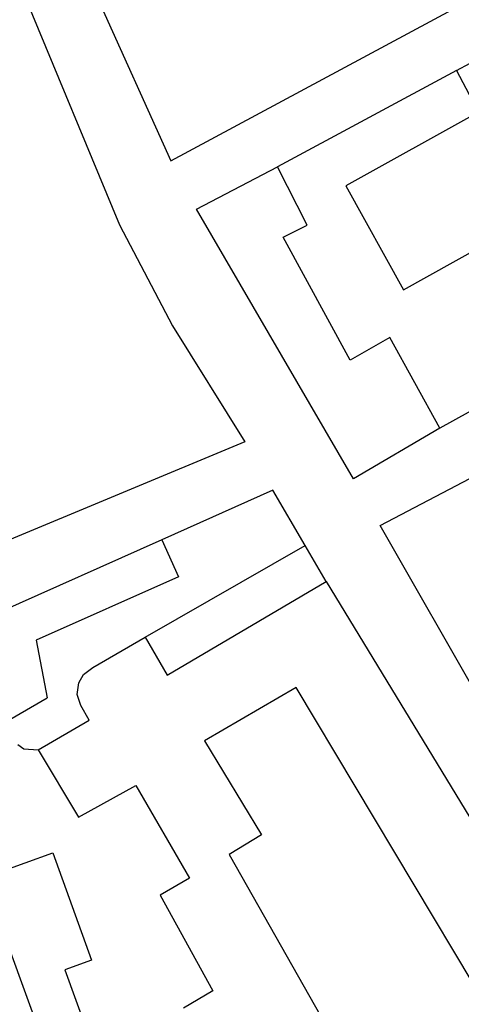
# Model space of a CAD drawing. Header units: millimetres. Extents: x 135944 to 142000, y 454200 to 456692.
# Tile 17 of 185: x 136961 to 137048, y 455184 to 455377. Entities that reach past the tile are written whole.
import ezdxf

# ---------------------------------------------------------------- set-up
doc = ezdxf.new("R2010")
doc.units = ezdxf.units.MM
doc.layers.add('TotaalGBKN2013X$0$Contouren', color=251, linetype='Continuous')

msp = doc.modelspace()

# ---------------------------------------------------------------- linework, layer by layer
at = {"layer": 'TotaalGBKN2013X$0$Contouren'}
for p, q in [((136961.27, 455414.92), (136990.84, 455349.58)), ((136990.84, 455349.58), (137105.61, 455411.26)), ((136951.28, 455407.92), (136980.73, 455336.96)), ((137047.08, 455367.33), (137110.66, 455401.6)), ((137047.08, 455367.33), (137011.85, 455348.39)), ((137047.08, 455367.33), (137051.42, 455359.16)), ((137051.42, 455359.16), (137025.3, 455344.67)), ((136995.86, 455340.06), (137011.85, 455348.39)), ((137017.64, 455336.89), (137011.85, 455348.39)), ((137025.3, 455344.67), (137036.64, 455324.22)), ((137026.78, 455286.99), (136995.86, 455340.06)), ((136980.73, 455336.96), (136991.14, 455317.1)), ((137012.92, 455334.54), (137017.64, 455336.89)), ((137026.13, 455310.37), (137012.92, 455334.54)), ((137036.64, 455324.22), (137051.58, 455332.52)), ((136991.14, 455317.1), (137005.39, 455294.3)), ((137033.91, 455314.84), (137026.13, 455310.37)), ((137043.8, 455296.94), (137033.91, 455314.84)), ((137055.02, 455303.26), (137043.8, 455296.94)), ((137043.8, 455296.94), (137026.78, 455286.99)), ((137005.39, 455294.3), (136883.06, 455243.42)), ((137032.01, 455277.81), (137052.74, 455288.7)), ((137010.92, 455284.75), (136989.06, 455275.02)), ((137017.27, 455273.88), (137010.92, 455284.75)), ((137053.25, 455240.7), (137032.01, 455277.81)), ((136989.06, 455275.02), (136955.26, 455259.97)), ((136989.06, 455275.02), (136992.32, 455267.71)), ((136985.78, 455255.82), (137017.27, 455273.88)), ((137021.4, 455266.8), (137017.27, 455273.88)), ((136992.32, 455267.71), (136964.3, 455255.24)), ((136990.1, 455248.35), (137021.4, 455266.8)), ((137021.4, 455266.8), (137064.79, 455195.5)), ((136975.47, 455249.9), (136985.78, 455255.82)), ((136985.78, 455255.82), (136990.1, 455248.35)), ((136964.3, 455255.24), (136966.45, 455243.92)), ((136973.62, 455248.5), (136975.47, 455249.9)), ((136972.69, 455246.89), (136973.62, 455248.5)), ((136972.38, 455244.6), (136972.69, 455246.89)), ((137015.48, 455245.97), (136997.44, 455235.47)), ((137050.34, 455187.68), (137015.48, 455245.97)), ((136959.12, 455239.65), (136966.45, 455243.92)), ((136973.07, 455242.39), (136972.38, 455244.6)), ((136974.76, 455239.49), (136973.07, 455242.39)), ((136964.72, 455233.65), (136974.76, 455239.49)), ((136960.69, 455234.71), (136961.9, 455233.89)), ((136997.44, 455235.47), (137008.69, 455216.93)), ((136961.9, 455233.89), (136964.72, 455233.65)), ((136964.72, 455233.65), (136972.66, 455220.4)), ((136972.66, 455220.4), (136983.92, 455226.63)), ((136983.92, 455226.63), (136994.52, 455208.46)), ((137008.69, 455216.93), (137002.31, 455213.09)), ((136953.93, 455208.49), (136967.56, 455213.42)), ((136967.56, 455213.42), (136975.23, 455192.32)), ((137002.31, 455213.09), (137023.53, 455175.73)), ((136969.46, 455166.01), (136953.93, 455208.49)), ((136994.52, 455208.46), (136988.72, 455205.08)), ((136988.72, 455205.08), (136999.08, 455186.24)), ((136975.23, 455192.32), (136969.94, 455190.41)), ((136969.94, 455190.41), (136977.72, 455169)), ((136999.08, 455186.24), (136993.29, 455182.86))]:
    msp.add_line(p, q, dxfattribs=at)

doc.saveas('drawing.dxf')
